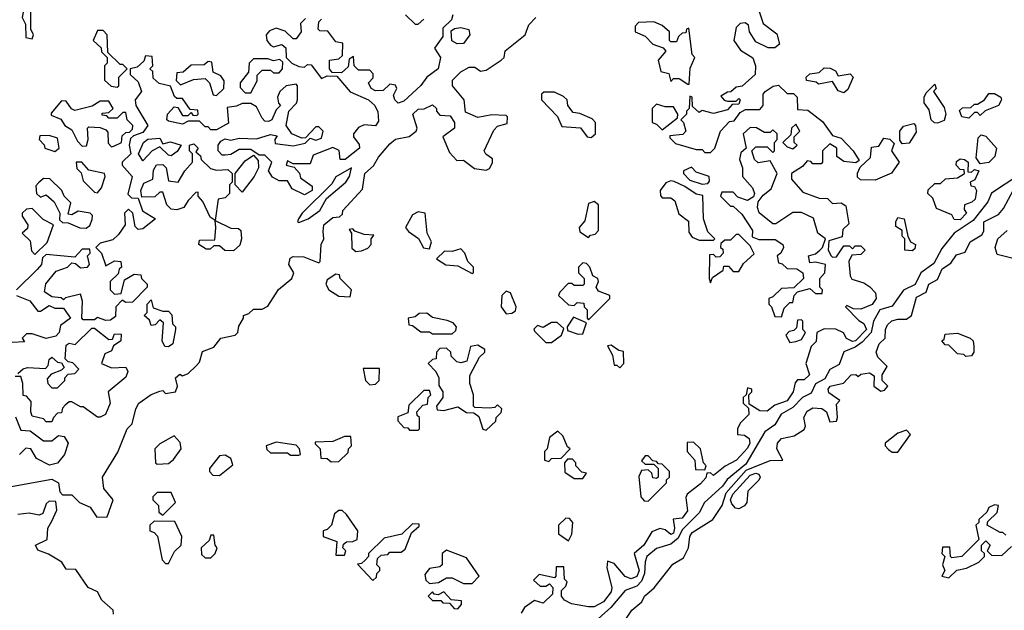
# Model space of a CAD drawing. Extents: x 2737310 to 2869991, y 870230 to 1012730.
# Tile 176 of 256: x 2756921 to 2760390, y 966765 to 968848. Entities that reach past the tile are written whole.
import ezdxf

# ---------------------------------------------------------------- set-up
doc = ezdxf.new("R2010")
doc.units = 0

msp = doc.modelspace()

# ---------------------------------------------------------------- linework, layer by layer
at = {"layer": '0CON02XD'}
for points in [[(2756965, 968780), (2756970, 968795), (2756960, 968815), (2756960, 968875), (2756935, 968880), (2756930, 968855), (2756941.7, 968831.7), (2756942.5, 968785), (2756965, 968780)], [(2758446.7, 968865), (2758443, 968847), (2758411.7, 968818.3), (2758411.7, 968788.3), (2758383, 968747), (2758403.3, 968715), (2758395.4, 968674.6), (2758356, 968645), (2758335, 968615.8), (2758275, 968560), (2758255, 968554), (2758242.5, 968565), (2758238.3, 968581.7), (2758250, 968605), (2758245, 968617.5), (2758225, 968620), (2758201.7, 968598.3), (2758175, 968597.5), (2758160, 968605), (2758150, 968625), (2758167, 968643), (2758167, 968657), (2758155, 968670), (2758115, 968670), (2758100, 968685), (2758097.5, 968717.5), (2758081.7, 968708.3), (2758078.3, 968681.7), (2758055, 968660), (2758021.7, 968661.7), (2758012.5, 968675), (2758012.5, 968705), (2758045, 968710), (2758058.3, 968721.7), (2758060, 968765), (2758035, 968770), (2758007, 968807), (2757978.3, 968808.3), (2757972.5, 968815), (2757975, 968840), (2757985, 968850)], [(2758280, 968865), (2758315, 968832.5), (2758325, 968832.5), (2758345, 968850)], [(2759525, 968880), (2759540, 968835), (2759588.3, 968798.3), (2759598.3, 968761.7), (2759581.7, 968748.3), (2759558.3, 968748.3), (2759515, 968770), (2759492.5, 968805), (2759488.3, 968828.3), (2759477, 968837), (2759460, 968835), (2759445, 968820), (2759437.5, 968775), (2759460.7, 968740.7), (2759503.6, 968713.6), (2759513.8, 968685), (2759512.5, 968655), (2759467, 968613), (2759445, 968610), (2759427, 968593), (2759415, 968592.5), (2759391.7, 968578.3), (2759403.6, 968563.6), (2759415, 968560), (2759445, 968560), (2759455, 968570), (2759460, 968565), (2759455, 968550), (2759431.7, 968548.3), (2759415, 968530), (2759365, 968517.5), (2759325, 968527.5), (2759315, 968520), (2759291.7, 968541.7), (2759290, 968575), (2759281.7, 968578.3), (2759280, 968535), (2759270, 968525), (2759270, 968515), (2759250, 968495), (2759260, 968485), (2759267.5, 968455), (2759257, 968443), (2759211.7, 968438.3), (2759211.7, 968431.7), (2759231.7, 968411.7), (2759305, 968390), (2759325, 968390), (2759335, 968380), (2759355, 968380), (2759370, 968395), (2759390, 968455), (2759421.7, 968488.3), (2759438.3, 968491.7), (2759460, 968520), (2759478.3, 968531.7), (2759528.3, 968531.7), (2759540, 968545), (2759540, 968585), (2759547.5, 968595), (2759576.1, 968613.9), (2759595, 968616.7), (2759625, 968587.5), (2759647, 968587), (2759660, 968575), (2759661.7, 968531.7), (2759698.3, 968528.3), (2759749.3, 968489.3), (2759785, 968440), (2759815, 968430), (2759857.5, 968385), (2759878.3, 968351.7), (2759867.5, 968342.5), (2759825, 968347.5), (2759800, 968365), (2759800, 968395), (2759775, 968410), (2759750, 968385), (2759750, 968345), (2759745, 968340), (2759715, 968340), (2759708.3, 968348.3), (2759695, 968350), (2759679.3, 968330.7), (2759640, 968305), (2759640, 968285), (2759680, 968240), (2759738.3, 968218.3), (2759767, 968217), (2759785, 968200), (2759815, 968202.5), (2759831.7, 968191.7), (2759841.7, 968128.3), (2759821.7, 968108.3), (2759818.3, 968081.7), (2759771.7, 968068.3), (2759770, 968035), (2759780, 968015), (2759785, 968010), (2759798.3, 968011.7), (2759825, 968050), (2759845, 968050), (2759855, 968040), (2759865, 968050), (2759885, 968050), (2759900, 968035), (2759885, 968020), (2759853, 968017), (2759842.5, 967995), (2759847.5, 967945), (2759853.3, 967933.3), (2759895, 967920), (2759915.9, 967905.9), (2759936.7, 967885), (2759938.8, 967865), (2759925, 967843.8), (2759885, 967826.7), (2759858.3, 967828.3), (2759835, 967840), (2759830, 967835), (2759877, 967787), (2759895, 967776.7), (2759904, 967755), (2759866, 967715), (2759855, 967712.9), (2759834, 967724), (2759823, 967743), (2759796.4, 967756.4), (2759755, 967757.5), (2759730, 967745), (2759727, 967713), (2759710, 967695), (2759691.2, 967635), (2759703.3, 967595), (2759685, 967577.5), (2759661.7, 967578.3), (2759653, 967567), (2759646.2, 967535), (2759625, 967503.8), (2759581.2, 967488.8), (2759555, 967467.5), (2759528.3, 967468.3), (2759491.7, 967491.7), (2759490, 967525), (2759500, 967535), (2759500, 967545), (2759485, 967550), (2759480, 967525), (2759470, 967515), (2759470, 967495), (2759488.3, 967478.3), (2759490, 967455), (2759460, 967425), (2759450, 967405), (2759450, 967385), (2759475, 967382.5), (2759491.2, 967371.2), (2759494, 967355), (2759485, 967336.7), (2759446.7, 967295), (2759406.7, 967273.3), (2759365, 967240), (2759355, 967250), (2759341.7, 967248.3), (2759338.3, 967231.7), (2759319.3, 967210.7), (2759272.5, 967175), (2759267.5, 967162.5), (2759273.9, 967116.1), (2759255, 967090), (2759223.8, 967086.2), (2759228.6, 967055), (2759225, 967036.7), (2759215, 967032), (2759195, 967048.8), (2759176.2, 967053.8), (2759148.3, 967041.7), (2759120, 966995), (2759086.2, 966965), (2759103.1, 966905), (2759095, 966884), (2759075, 966875.8), (2759054.1, 966884.1), (2759015, 966930), (2758991.7, 966938.3), (2758990, 966915), (2759007.5, 966845), (2759005, 966830), (2758977.5, 966795), (2758945, 966777.5), (2758925, 966777.5), (2758865, 966787.5), (2758840.7, 966800.7), (2758830, 966815), (2758830, 966835), (2758845, 966850), (2758850, 966865), (2758840, 966875), (2758838.3, 966918.3), (2758811.7, 966918.3), (2758810, 966885), (2758805, 966880), (2758751.7, 966891.7)], [(2756885, 967200), (2757035, 967227.5), (2757057.5, 967215), (2757063, 967183), (2757072.5, 967172.5), (2757105, 967172.5), (2757132.5, 967145), (2757169.3, 967129.3), (2757193.3, 967093.3), (2757230, 967095), (2757250, 967155), (2757217.5, 967195), (2757212.5, 967235), (2757267, 967323), (2757300, 967405), (2757317, 967423), (2757330, 967475), (2757341.2, 967495), (2757385, 967526), (2757415, 967537.5), (2757425, 967540), (2757435, 967530), (2757470, 967535), (2757477.5, 967555), (2757470, 967585), (2757485, 967597.5), (2757495, 967592.5), (2757515, 967600), (2757543, 967627), (2757555, 967640), (2757565, 967677.5), (2757605, 967692.5), (2757630, 967725), (2757680, 967735), (2757690, 967745), (2757693, 967767), (2757710, 967795), (2757710, 967805), (2757728.3, 967811.7), (2757745, 967827.5), (2757775, 967827.5), (2757795, 967837.5), (2757833.6, 967896.4), (2757880, 967935), (2757887.5, 967955), (2757870, 967985), (2757873.6, 968006.4), (2757885, 968012.5), (2757921.7, 968011.7), (2757975, 967990), (2757980, 967995), (2757983.3, 968055), (2757992.5, 968075), (2757990.7, 968100.7), (2757992.5, 968125), (2758025, 968150), (2758047.5, 968152.5), (2758058.3, 968161.7), (2758060, 968175), (2758129.3, 968250.7), (2758137.5, 968305), (2758168, 968332), (2758185, 968363.3), (2758225, 968410), (2758245, 968426), (2758293.9, 968436.1), (2758317.5, 968455), (2758321.2, 968465), (2758305.7, 968515), (2758325, 968531.9), (2758346.2, 968533.8), (2758375, 968547.5), (2758390, 968535), (2758390, 968525), (2758401.7, 968511.7), (2758438.3, 968508.3), (2758452.5, 968485), (2758452.5, 968465), (2758412.5, 968435), (2758435, 968380), (2758461.7, 968351.7), (2758485, 968352.5), (2758523, 968323), (2758565, 968317.5), (2758576.4, 968323.6), (2758587, 968343), (2758587, 968357), (2758563.6, 968373.6), (2758557.5, 968385), (2758591.7, 968458.3), (2758605, 968472.5), (2758638.3, 968481.7), (2758640, 968505), (2758635, 968510), (2758585, 968512.5), (2758535, 968502.5), (2758491.7, 968521.7), (2758487.5, 968565), (2758446.2, 968615), (2758446.2, 968635), (2758475, 968663.8), (2758505, 968680), (2758525, 968680), (2758545, 968666.7), (2758565, 968670), (2758617.5, 968705), (2758627.5, 968715), (2758631.7, 968738.3), (2758702.5, 968795), (2758715, 968830), (2758740, 968855)], [(2757928.3, 968851.7), (2757910, 968835), (2757912.5, 968805), (2757895, 968780), (2757885, 968780), (2757857, 968807), (2757825, 968817.5), (2757801.7, 968808.3), (2757790, 968795), (2757792.5, 968775), (2757805, 968757.5), (2757815, 968752.5), (2757845, 968760), (2757858.3, 968748.3), (2757860, 968715)], [(2759280, 968620), (2759283, 968677), (2759300, 968715), (2759290, 968725), (2759278.3, 968818.3), (2759270, 968815), (2759268.3, 968801.7), (2759255, 968800), (2759241.7, 968788.3), (2759235, 968770), (2759215, 968770), (2759210, 968775), (2759210, 968805), (2759185, 968827.5), (2759155, 968840), (2759101.7, 968838.3), (2759090, 968825), (2759090, 968805), (2759125, 968790), (2759151.7, 968761.7), (2759188.3, 968748.3), (2759197, 968737), (2759170, 968705), (2759180, 968665), (2759208.3, 968658.3), (2759215, 968630), (2759225, 968640), (2759245, 968640), (2759275, 968620), (2759280, 968620)], [(2757265, 968610), (2757270, 968615), (2757270, 968645), (2757300, 968675), (2757285, 968690), (2757275, 968690), (2757231.7, 968731.7), (2757230, 968795), (2757215, 968810), (2757195, 968810), (2757180, 968775), (2757208.3, 968748.3), (2757210, 968735), (2757230, 968715), (2757230, 968695), (2757220, 968685), (2757220, 968635), (2757243, 968613), (2757265, 968610)], [(2758462.5, 968762.5), (2758443.6, 968773.6), (2758441.7, 968808.3), (2758453, 968817), (2758475, 968820), (2758503.8, 968813.8), (2758507.1, 968795), (2758485, 968764.2), (2758462.5, 968762.5)], [(2757860, 968715), (2757880, 968695), (2757905, 968683.3), (2757925, 968680), (2757935, 968690), (2757948.3, 968688.3), (2757985, 968640), (2758005, 968650), (2758038.3, 968648.3), (2758085, 968593.3), (2758150, 968565), (2758172.5, 968545), (2758183, 968523), (2758185, 968490), (2758175, 968473.8), (2758135, 968476.7), (2758115, 968467.5), (2758097.5, 968445), (2758097.5, 968435), (2758117.7, 968407.7), (2758118, 968395), (2758067.5, 968355), (2758050, 968355), (2758047, 968387), (2758025, 968397.5), (2757955, 968370), (2757945, 968340), (2757885, 968340), (2757865, 968350), (2757860, 968335), (2757888.3, 968328.3), (2757907, 968307), (2757910.7, 968290.7), (2757951.2, 968261.2), (2757951.2, 968245), (2757925, 968230), (2757881.7, 968251.7), (2757865, 968280), (2757835, 968280), (2757812.3, 968292.3), (2757797.5, 968315), (2757810, 968345), (2757785, 968370), (2757765, 968370), (2757735, 968390), (2757695, 968390), (2757665, 968372.5), (2757645, 968370), (2757635, 968370), (2757620, 968385), (2757620, 968405), (2757630, 968420), (2757645, 968427.5), (2757665, 968422.5), (2757695, 968430), (2757755, 968427.5), (2757805, 968442.5), (2757828.3, 968438.3), (2757820, 968425), (2757821.7, 968411.7), (2757885, 968402.5), (2757927, 968413), (2757945, 968430), (2757965, 968422.5), (2757985, 968430), (2757990, 968455), (2757975, 968470), (2757965, 968470), (2757928.3, 968431.7), (2757915, 968430), (2757880, 968445), (2757860, 968475), (2757870, 968525), (2757896.4, 968553.6), (2757900, 968565), (2757900, 968615), (2757895, 968620), (2757860, 968615), (2757837.5, 968595), (2757830, 968575), (2757833, 968553), (2757840, 968545), (2757825, 968530), (2757810, 968495), (2757798.3, 968488.3), (2757785, 968490), (2757775, 968500), (2757755, 968540), (2757735, 968552.5), (2757705, 968552.5), (2757685, 968542.5), (2757651.7, 968538.3), (2757657, 968483), (2757615, 968460), (2757595, 968460), (2757585, 968470), (2757575, 968470), (2757555, 968490), (2757515, 968490), (2757495, 968480), (2757445, 968490), (2757440, 968495), (2757442.5, 968515), (2757465, 968540), (2757478.3, 968538.3), (2757495, 968510), (2757515, 968510), (2757525, 968520), (2757531.7, 968511.7), (2757545, 968510), (2757550, 968515), (2757548.3, 968528.3), (2757521.7, 968531.7), (2757495, 968570), (2757475, 968570), (2757467, 968577), (2757453, 968613), (2757413, 968623), (2757391.7, 968641.7), (2757390, 968665), (2757380, 968675), (2757390, 968685), (2757388.3, 968718.3), (2757365, 968720), (2757358.3, 968701.7), (2757335, 968680), (2757310, 968675), (2757310, 968655), (2757338.3, 968628.3), (2757350, 968595), (2757327.5, 968565), (2757330, 968545), (2757372.5, 968475), (2757355, 968450), (2757321.7, 968438.3), (2757311.7, 968428.3), (2757307.5, 968405), (2757313.3, 968375), (2757282.5, 968345), (2757282.5, 968335), (2757317.5, 968295), (2757302.5, 968232.5), (2757315, 968220), (2757338.3, 968218.3), (2757353.6, 968173.6), (2757400, 968145), (2757355, 968110), (2757338.3, 968108.3), (2757328.3, 968118.3), (2757320, 968165), (2757305, 968180), (2757290, 968165), (2757292.5, 968125), (2757269.3, 968090.7), (2757248.8, 968071.2), (2757205, 968060), (2757190, 968045), (2757210, 968025), (2757225, 967980), (2757255, 967997.5), (2757277.5, 967995), (2757280, 967975), (2757271.7, 967968.3), (2757268.3, 967951.7), (2757240, 967925), (2757240, 967895), (2757255, 967880), (2757278.3, 967881.7), (2757290, 967930), (2757325, 967950), (2757348.3, 967948.3), (2757350, 967935), (2757370, 967915), (2757370, 967905), (2757318.3, 967851.7), (2757295, 967850), (2757281.7, 967858.3), (2757260, 967835), (2757258.3, 967801.7), (2757241.7, 967788.3), (2757225, 967787.5), (2757195, 967797.5), (2757185, 967790), (2757145, 967790), (2757140, 967795), (2757142.5, 967855), (2757135, 967880), (2757083, 967867), (2757075, 967860), (2757067, 967867), (2757035, 967870), (2757008.3, 967888.3), (2757013.9, 967916.1), (2757049.3, 967960.7), (2757090, 967975), (2757105, 967990), (2757118.3, 967988.3), (2757135, 967972.5), (2757160, 967975), (2757167.5, 967985), (2757160, 968015), (2757170, 968025), (2757168.3, 968038.3), (2757141.7, 968038.3), (2757115, 968010), (2757015, 968020), (2757001.7, 968008.3), (2756997.5, 967985), (2756983, 967967), (2756910, 967895)], [(2757615, 968580), (2757640, 968605), (2757641.7, 968631.7), (2757629.3, 968649.3), (2757603.3, 968663.3), (2757598.3, 968698.3), (2757585, 968700), (2757571.7, 968688.3), (2757525, 968687.5), (2757497, 968663), (2757475, 968660), (2757473, 968633), (2757488.3, 968618.3), (2757533, 968637), (2757575, 968640), (2757590, 968625), (2757603, 968583), (2757615, 968580)], [(2757735, 968590), (2757757.5, 968632.5), (2757758.3, 968651.7), (2757775, 968670), (2757805, 968670), (2757815, 968660), (2757835, 968660), (2757847.5, 968675), (2757848.3, 968698.3), (2757837.5, 968707.5), (2757815, 968702.5), (2757795, 968710), (2757745, 968710), (2757730, 968695), (2757727, 968663), (2757697.5, 968625), (2757698.3, 968608.3), (2757715, 968590), (2757735, 968590)], [(2759825, 968590), (2759805, 968597.5), (2759785, 968630), (2759735, 968620), (2759727, 968627), (2759693, 968633), (2759692.5, 968645), (2759705, 968657.5), (2759738.3, 968661.7), (2759755, 968677.5), (2759776.4, 968676.4), (2759795, 968667.5), (2759805, 968650), (2759847, 968657), (2759857.5, 968645), (2759838.3, 968601.7), (2759825, 968590)], [(2760155, 968483.3), (2760143.8, 968483.8), (2760132.5, 968495), (2760125, 968530), (2760107.5, 968555), (2760107.5, 968575), (2760115, 968590), (2760145, 968620), (2760150, 968605), (2760140, 968595), (2760178.3, 968538.3), (2760183.8, 968515), (2760177.7, 968492.3), (2760155, 968483.3)], [(2758935, 968432.5), (2758950, 968445), (2758950, 968485), (2758938.3, 968498.3), (2758895, 968517.5), (2758870.7, 968520.7), (2758852.5, 968545), (2758850, 968565), (2758837, 968577), (2758805, 968592.5), (2758768.3, 968591.7), (2758760, 968585), (2758760, 968565), (2758816.1, 968506.1), (2758831.7, 968471.7), (2758897, 968467), (2758920, 968435), (2758935, 968432.5)], [(2760265, 968500), (2760240, 968505), (2760232.5, 968527.5), (2760243, 968537), (2760271.7, 968538.3), (2760285, 968550), (2760295, 968550), (2760320, 968565), (2760335, 968587.5), (2760355, 968587.5), (2760377.5, 968575), (2760380, 968565), (2760370, 968545), (2760323, 968527), (2760305, 968510), (2760295, 968520), (2760285, 968520), (2760265, 968500)], [(2757245, 968400), (2757255, 968402.5), (2757280, 968415), (2757281.7, 968438.3), (2757295, 968450), (2757308.3, 968451.7), (2757318.3, 968461.7), (2757320, 968475), (2757300, 968495), (2757295, 968520), (2757285, 968520), (2757265, 968500), (2757235, 968500), (2757228.3, 968508.3), (2757211.7, 968511.7), (2757211.7, 968518.3), (2757235, 968520), (2757250, 968535), (2757235, 968560), (2757205, 968560), (2757177, 968543), (2757115, 968527.5), (2757103.6, 968533.6), (2757085, 968560), (2757068.3, 968561.7), (2757031.7, 968518.3), (2757031.7, 968511.7), (2757066.7, 968496.7), (2757080, 968475), (2757105, 968460), (2757125, 968420), (2757141.7, 968401.7), (2757157, 968403), (2757162.5, 968425), (2757160, 968465), (2757165, 968470), (2757205, 968467.5), (2757225, 968460), (2757231.7, 968451.7), (2757233, 968413), (2757245, 968400)], [(2759185, 968460), (2759238.3, 968501.7), (2759240, 968515), (2759225, 968540), (2759195, 968540), (2759165, 968550), (2759150, 968535), (2759150, 968485), (2759165, 968480), (2759185, 968460)], [(2759645, 968392.5), (2759660, 968405), (2759650, 968415), (2759650, 968435), (2759670, 968455), (2759655, 968480), (2759640, 968465), (2759638.3, 968441.7), (2759610, 968415), (2759625, 968400), (2759645, 968392.5)], [(2760030, 968410), (2760022.5, 968422.5), (2760022.5, 968455), (2760035, 968472.5), (2760071.7, 968481.7), (2760077.5, 968475), (2760079.3, 968450.7), (2760055, 968412.5), (2760030, 968410)], [(2759605, 967800), (2759615, 967830), (2759635, 967850), (2759645, 967850), (2759650, 967875), (2759661.7, 967888.3), (2759705, 967900), (2759725, 967882.5), (2759748.3, 967881.7), (2759750, 967895), (2759740, 967905), (2759740, 967935), (2759757.5, 967955), (2759760, 967985), (2759725, 967992.5), (2759705, 967990), (2759700, 968015), (2759725, 968022.5), (2759740, 968035), (2759750, 968045), (2759760, 968075), (2759732.5, 968095), (2759718.3, 968148.3), (2759675, 968167.5), (2759645, 968167.5), (2759585, 968127.5), (2759575, 968127.5), (2759526.4, 968166.4), (2759520, 968185), (2759522.5, 968205), (2759540.7, 968229.3), (2759568.3, 968251.7), (2759590, 968305), (2759565, 968350), (2759523, 968343), (2759510, 968355), (2759500, 968385), (2759515, 968400), (2759555, 968400), (2759575, 968380), (2759580, 968385), (2759580, 968415), (2759590, 968425), (2759590, 968445), (2759575, 968460), (2759565, 968450), (2759545, 968450), (2759517, 968467), (2759495, 968467.5), (2759470, 968445), (2759480, 968395), (2759461.7, 968378.3), (2759457.5, 968355), (2759467.5, 968325), (2759467.5, 968295), (2759503.3, 968255), (2759510, 968235), (2759507, 968223), (2759485, 968210), (2759451.7, 968221.7), (2759435, 968240), (2759395, 968240), (2759390, 968225), (2759425, 968190), (2759435, 968190), (2759465, 968162.5), (2759502.5, 968105), (2759501.7, 968081.7), (2759525, 968072.5), (2759583, 968073), (2759610, 968055), (2759612.5, 968045), (2759602.5, 968025), (2759590, 968015), (2759595, 967990), (2759607, 967987), (2759625, 967970), (2759659.3, 967969.3), (2759680, 967955), (2759682.5, 967935), (2759648.3, 967901.7), (2759605, 967900), (2759575, 967870), (2759560, 967865), (2759560, 967845), (2759570, 967835), (2759581.7, 967801.7), (2759605, 967800)], [(2760305, 968340), (2760290.7, 968360.7), (2760298.3, 968431.7), (2760308.3, 968441.7), (2760325, 968437.5), (2760362.5, 968395), (2760356.7, 968365), (2760335, 968343.8), (2760305, 968340)], [(2757045, 968382.5), (2757060, 968395), (2757055, 968430), (2757025, 968440), (2756991.7, 968438.3), (2756990, 968425), (2757007, 968407), (2757010, 968395), (2757045, 968382.5)], [(2757355, 968350), (2757340, 968375), (2757357.5, 968415), (2757373, 968427), (2757415, 968430), (2757425, 968410), (2757453, 968417), (2757490, 968405), (2757476.4, 968383.6), (2757455, 968367.5), (2757445, 968370), (2757415, 968400), (2757387.5, 968385), (2757355, 968350)], [(2757675, 968033.3), (2757643.6, 968033.6), (2757625, 968050), (2757605, 968050), (2757591.7, 968038.3), (2757578.3, 968038.3), (2757552.5, 968055), (2757555, 968070), (2757608.3, 968071.7), (2757612.5, 968115), (2757610, 968140), (2757591.7, 968151.7), (2757567, 968207), (2757550, 968225), (2757550, 968240), (2757541.7, 968238.3), (2757515, 968210), (2757500, 968185), (2757475, 968177.5), (2757455, 968180), (2757440, 968195), (2757425, 968240), (2757415, 968240), (2757397, 968223), (2757351.7, 968221.7), (2757347.5, 968245), (2757358.3, 968271.7), (2757390, 968285), (2757393, 968317), (2757403.6, 968336.4), (2757425, 968337.5), (2757437.5, 968325), (2757445, 968280), (2757480, 968275), (2757502.5, 968315), (2757530, 968345), (2757530, 968375), (2757520, 968385), (2757520, 968405), (2757535, 968410), (2757550, 968395), (2757541.7, 968381.7), (2757558.3, 968368.3), (2757560, 968355), (2757593.6, 968323.6), (2757615, 968317.5), (2757655, 968320), (2757670, 968305), (2757670, 968275), (2757660, 968265), (2757660, 968235), (2757645, 968220), (2757620, 968215), (2757610, 968140), (2757665, 968112.5), (2757691.7, 968111.7), (2757700, 968105), (2757702.5, 968075), (2757697, 968053), (2757675, 968033.3)], [(2759935, 968282.5), (2759883, 968283), (2759873, 968293), (2759873, 968307), (2759881.7, 968328.3), (2759918.3, 968361.7), (2759921.7, 968398.3), (2759948.3, 968401.7), (2759965, 968430), (2759987, 968427), (2760001.7, 968411.7), (2759992.5, 968385), (2760020, 968345), (2759993, 968307), (2759935, 968282.5)], [(2757195, 968237.5), (2757210, 968255), (2757222.5, 968295), (2757220, 968305), (2757165, 968317.5), (2757140, 968345), (2757120, 968345), (2757123, 968323), (2757138.3, 968308.3), (2757145, 968280), (2757185, 968240), (2757195, 968237.5)], [(2757705, 968240), (2757680, 968265), (2757680, 968305), (2757715, 968350), (2757745, 968370), (2757761.7, 968351.7), (2757762.5, 968325), (2757747.5, 968295), (2757705, 968240)], [(2760235, 968142), (2760213.8, 968143.8), (2760205, 968160), (2760151.7, 968181.7), (2760138.3, 968218.3), (2760120, 968235), (2760121.7, 968248.3), (2760145, 968270), (2760165, 968270), (2760183, 968287), (2760225, 968290), (2760250, 968305), (2760248.3, 968318.3), (2760235, 968320), (2760220, 968335), (2760221.7, 968348.3), (2760235, 968356.7), (2760250, 968355), (2760262.5, 968345), (2760261.7, 968311.7), (2760275, 968310), (2760285, 968320), (2760300, 968315), (2760286.4, 968283.6), (2760270, 968275), (2760271.7, 968261.7), (2760285, 968260), (2760292.5, 968245), (2760287.5, 968215), (2760276.1, 968203.9), (2760250, 968195), (2760248.3, 968178.3), (2760256.7, 968165), (2760235, 968142)], [(2757905, 968132.5), (2757937.5, 968145), (2757978.8, 968175), (2758002.5, 968217.5), (2758070, 968275), (2758083.3, 968295), (2758090, 968325), (2758035, 968293.3), (2758020.8, 968269.2), (2757916.7, 968165), (2757903.3, 968145), (2757900, 968135), (2757905, 968132.5)], [(2759325, 968267.5), (2759345, 968270), (2759351.7, 968278.3), (2759350, 968295), (2759305, 968310), (2759287.5, 968327.5), (2759260, 968315), (2759260, 968305), (2759281.7, 968281.7), (2759325, 968267.5)], [(2757155, 968112.5), (2757168.3, 968121.7), (2757177, 968143), (2757177.5, 968157.5), (2757170, 968165), (2757127, 968173), (2757105, 968160), (2757091.7, 968161.7), (2757101.7, 968201.7), (2757077.5, 968225), (2757070, 968245), (2757027, 968287), (2757005, 968287.5), (2756987, 968273), (2756978.3, 968261.7), (2756980, 968235), (2756995, 968222.5), (2757015, 968230), (2757042.5, 968205), (2757062.5, 968165), (2757061.7, 968141.7), (2757072.5, 968132.5), (2757091.7, 968131.7), (2757133.6, 968113.6), (2757155, 968112.5)], [(2760440.6, 968299.4), (2760345, 968236.2), (2760331.4, 968205), (2760280, 968140), (2760213.8, 968095), (2760169.4, 968040.6), (2760141.7, 967988.3), (2760096, 967955), (2760075.4, 967914.6), (2760035, 967893.8), (2759995, 967838.1), (2759952, 967825), (2759929.2, 967785), (2759921.1, 967745), (2759889.7, 967710.3), (2759865, 967692.5), (2759825, 967676.2), (2759808.5, 967631.5), (2759775.7, 967614.3), (2759758.2, 967581.8), (2759725, 967563.8), (2759709.2, 967530.8), (2759678.8, 967515), (2759645, 967480.8), (2759603.6, 967456.4), (2759581.2, 967418.8), (2759546.7, 967395), (2759479.4, 967280.6), (2759413.4, 967226.6), (2759397.1, 967202.9), (2759334.3, 967145.7), (2759315, 967108.8), (2759255, 967048.8), (2759240.7, 967019.3), (2759215, 966998.6), (2759165, 966983.3), (2759131.2, 966955), (2759124.2, 966935.8), (2759122.5, 966895), (2759111.8, 966868.2), (2759095, 966850), (2759053.8, 966835), (2759004, 966775), (2758883, 966667)], [(2759365, 968070), (2759370, 968075), (2759345, 968100), (2759330, 968145), (2759328.3, 968228.3), (2759305, 968232.5), (2759265, 968260), (2759227, 968277), (2759215, 968280), (2759197, 968273), (2759177.5, 968245), (2759178.3, 968228.3), (2759185, 968220), (2759215, 968220), (2759229.3, 968209.3), (2759243.8, 968163.8), (2759277, 968137), (2759278.3, 968098.3), (2759290.7, 968080.7), (2759315, 968070), (2759365, 968070)], [(2759056.1, 966733.9), (2759077.5, 966765), (2759112.5, 966795), (2759122.5, 966815), (2759155.9, 966844.1), (2759222.3, 966927.7), (2759259.3, 966950.7), (2759277.5, 966985), (2759282, 967025), (2759290.6, 967039.4), (2759363.3, 967085), (2759395.8, 967134.2), (2759410.2, 967179.8), (2759480.9, 967259.1), (2759565, 967293.3), (2759610, 967295), (2759589.2, 967335), (2759590.8, 967355), (2759605, 967370.8), (2759649.5, 967380.5), (2759685, 967402.5), (2759690, 967415), (2759684.3, 967445), (2759695, 967467.5), (2759715, 967479.4), (2759746.7, 967476.7), (2759763.3, 967465), (2759775, 967430), (2759798.3, 967431.7), (2759802.5, 967445), (2759798.3, 967491.7), (2759810, 967505), (2759771.9, 967531.9), (2759770, 967545), (2759776.7, 967555), (2759823.6, 967566.4), (2759850, 967595), (2759866.4, 967596.4), (2759875, 967590), (2759885, 967597.5), (2759915, 967602.5), (2759931.7, 967591.7), (2759930, 967555), (2759955, 967537.5), (2759968.3, 967541.7), (2759980, 967555), (2759960, 967575), (2759960, 967595), (2759977.5, 967625), (2759945, 967657.5), (2759938, 967675), (2759948.8, 967705), (2759970, 967725), (2759971.1, 967755), (2759978.2, 967771.8), (2759994, 967786), (2760015, 967792.2), (2760045, 967792), (2760063.3, 967805), (2760080.8, 967869.2), (2760115, 967886.7), (2760124.6, 967915.4), (2760155, 967931.2), (2760170.7, 967969.3), (2760201.2, 967988.8), (2760221.8, 968018.2), (2760251.7, 968028.3), (2760270, 968065), (2760311.4, 968088.6), (2760317.5, 968102.5), (2760318.1, 968135), (2760369.7, 968160.3), (2760387.6, 968182.4), (2760421.8, 968248.2)], [(2758925, 968080), (2758931.7, 968088.3), (2758948.3, 968091.7), (2758960, 968105), (2758960, 968195), (2758945, 968206.7), (2758925, 968200), (2758911.7, 968138.3), (2758892.5, 968115), (2758895, 968100), (2758925, 968080)], [(2756975, 968020), (2757018.3, 968061.7), (2757040, 968125), (2757003.6, 968143.6), (2756965, 968182.5), (2756945, 968180), (2756930, 968165), (2756930, 968155), (2756950, 968125), (2756948.3, 968111.7), (2756930, 968095), (2756958.3, 968068.3), (2756963, 968033), (2756975, 968020)], [(2758365, 968040), (2758372.5, 968065), (2758356.7, 968095), (2758350, 968165), (2758325, 968170), (2758305, 968160), (2758280, 968115), (2758290.7, 968100.7), (2758326.4, 968076.4), (2758343.6, 968043.6), (2758365, 968040)], [(2760065, 968033.3), (2760040, 968035), (2760040, 968075), (2760030, 968085), (2760030, 968105), (2760008.3, 968118.3), (2760007.5, 968135), (2760015, 968150), (2760037.5, 968145), (2760050, 968085), (2760060, 968065), (2760077.5, 968055), (2760075, 968040), (2760065, 968033.3)], [(2758105, 968030), (2758125, 968032.5), (2758148.3, 968041.7), (2758160, 968055), (2758160, 968075), (2758168.3, 968088.3), (2758135, 968090), (2758101.7, 968101.7), (2758095, 968110), (2758081.7, 968108.3), (2758090, 968095), (2758091.7, 968041.7), (2758105, 968030)], [(2760417, 968007), (2760365, 968020), (2760357.5, 968045), (2760367.5, 968075), (2760400, 968105)], [(2759355, 967920), (2759361.7, 967938.3), (2759400, 967965), (2759401.7, 967978.3), (2759418.3, 967978.3), (2759435, 967960), (2759455, 967960), (2759471.7, 967988.3), (2759508.3, 968021.7), (2759495, 968050), (2759455, 968090), (2759445, 968090), (2759425, 968070), (2759405, 968070), (2759391.7, 968058.3), (2759390, 968045), (2759398.3, 968038.3), (2759400, 968025), (2759388.3, 968011.7), (2759375, 968010), (2759365, 968020), (2759351.7, 968018.3), (2759350, 967935), (2759355, 967920)], [(2758515, 967952.5), (2758520, 967955), (2758520, 967975), (2758500, 967995), (2758490, 968025), (2758475, 968040), (2758445, 968030), (2758418.3, 968031.7), (2758390, 968005), (2758423, 967983), (2758465, 967980), (2758515, 967952.5)], [(2758925, 967790), (2759000, 967865), (2759000, 967875), (2758960.7, 967890.7), (2758952.5, 967905), (2758960, 967925), (2758957.5, 967935), (2758940, 967945), (2758930, 967975), (2758918.3, 967988.3), (2758905, 967990), (2758890, 967975), (2758890, 967955), (2758910, 967935), (2758910, 967915), (2758905, 967910), (2758875, 967910), (2758867, 967917), (2758853, 967917), (2758823.6, 967886.4), (2758820, 967875), (2758855, 967842.5), (2758875, 967840), (2758885, 967850), (2758908.3, 967848.3), (2758910, 967835), (2758920, 967825), (2758920, 967795), (2758925, 967790)], [(2758085, 967870), (2758090, 967895), (2758050, 967935), (2758048.3, 967948.3), (2758035, 967950), (2758005, 967930), (2758000, 967915), (2758010, 967895), (2758045, 967872.5), (2758085, 967870)], [(2758635, 967810), (2758655, 967812.5), (2758668.3, 967821.7), (2758670, 967835), (2758650, 967885), (2758635, 967890), (2758620, 967875), (2758617.5, 967835), (2758635, 967810)], [(2756910, 967875), (2756956.7, 967856.7), (2756985, 967820), (2756995, 967820), (2757025, 967840), (2757045, 967830), (2757075, 967830), (2757100, 967795), (2757065, 967770), (2757060, 967745), (2757048.3, 967731.7), (2757015, 967723.3), (2756965, 967740), (2756945, 967740), (2756930, 967725), (2756938.3, 967711.7), (2756895, 967710)], [(2757445, 967694.2), (2757432.5, 967695), (2757423.3, 967715), (2757428.3, 967778.3), (2757415, 967790), (2757398.3, 967771.7), (2757385, 967770), (2757378.3, 967788.3), (2757360, 967805), (2757370, 967815), (2757370, 967845), (2757385, 967860), (2757391.7, 967831.7), (2757425, 967820), (2757445, 967820), (2757457, 967807), (2757460, 967775), (2757470, 967765), (2757470, 967755), (2757460.8, 967705), (2757445, 967694.2)], [(2758445, 967740), (2758458.3, 967751.7), (2758460, 967765), (2758448.3, 967778.3), (2758427, 967787), (2758375, 967797.5), (2758355, 967812.5), (2758328.3, 967811.7), (2758315, 967800), (2758290, 967795), (2758291.7, 967771.7), (2758305, 967770), (2758335, 967747.5), (2758365, 967747.5), (2758375, 967740), (2758445, 967740)], [(2758888.3, 967738.3), (2758905, 967740), (2758918.3, 967778.3), (2758871.7, 967798.3), (2758850, 967765), (2758851.7, 967751.7), (2758888.3, 967738.3)], [(2759635, 967710), (2759655, 967712.5), (2759675, 967720), (2759690, 967745), (2759680, 967755), (2759680, 967785), (2759675, 967790), (2759661.7, 967788.3), (2759658.3, 967761.7), (2759648.3, 967751.7), (2759631.7, 967748.3), (2759620, 967735), (2759635, 967710)], [(2756915, 967600), (2756933, 967617), (2756948.3, 967621.7), (2757011.7, 967618.3), (2757021.7, 967628.3), (2757025, 967650), (2757035, 967657.5), (2757055, 967640), (2757068.3, 967638.3), (2757078.3, 967621.7), (2757068.3, 967611.7), (2757031.7, 967598.3), (2757018.3, 967581.7), (2757020, 967565), (2757035, 967550), (2757055, 967550), (2757080, 967575), (2757080, 967585), (2757091.7, 967598.3), (2757115, 967600), (2757130, 967615), (2757108.3, 967638.3), (2757091.7, 967641.7), (2757081.7, 967651.7), (2757085, 967700), (2757095, 967707.5), (2757117, 967703), (2757175, 967760), (2757185, 967760), (2757235, 967720), (2757248.3, 967721.7), (2757255, 967740), (2757278.3, 967738.3), (2757277.5, 967715), (2757251.7, 967698.3), (2757245, 967680), (2757220.7, 967669.3), (2757210, 967635), (2757245, 967620), (2757295, 967622.5), (2757302.5, 967607.5), (2757295, 967587.5), (2757232.5, 967535), (2757240, 967495), (2757223.3, 967455), (2757205, 967446.2), (2757195, 967446.7), (2757145, 967482.5), (2757135, 967482.5), (2757105, 967500), (2757095, 967500), (2757081.7, 967488.3), (2757071.7, 967478.3), (2757068.3, 967461.7), (2757055, 967460), (2757040, 967445), (2757035, 967430), (2757015, 967430), (2757005, 967440), (2756965, 967450), (2756960, 967465), (2756961.7, 967501.7), (2756945, 967520), (2756933, 967523), (2756932.5, 967565), (2756925, 967590), (2756905, 967590)], [(2758795, 967710), (2758830, 967735), (2758838.3, 967758.3), (2758815, 967780), (2758795, 967780), (2758765, 967762.5), (2758745, 967770), (2758733, 967757), (2758735, 967750), (2758775, 967710), (2758795, 967710)], [(2760255, 967660), (2760247, 967667), (2760225, 967670), (2760195, 967700), (2760181.7, 967701.7), (2760170, 967715), (2760178.3, 967721.7), (2760181.7, 967738.3), (2760225, 967742.5), (2760270, 967725), (2760280, 967715), (2760282.5, 967695), (2760282.5, 967675), (2760275, 967662.5), (2760255, 967660)], [(2758565, 967400), (2758598.3, 967431.7), (2758600, 967445), (2758617, 967463), (2758620, 967475), (2758605, 967490), (2758595, 967480), (2758575, 967477.5), (2758525, 967480), (2758520, 967485), (2758520, 967525), (2758506.7, 967565), (2758507, 967593), (2758541.7, 967658.3), (2758560, 967675), (2758560, 967685), (2758535, 967700), (2758510, 967695), (2758496.7, 967643.3), (2758475, 967637.5), (2758461.7, 967641.7), (2758441.7, 967661.7), (2758440, 967675), (2758425, 967690), (2758401.7, 967688.3), (2758390, 967675), (2758388.3, 967651.7), (2758375, 967650), (2758360, 967635), (2758387, 967607), (2758397.5, 967585), (2758398.3, 967558.3), (2758412.5, 967535), (2758412.5, 967515), (2758390, 967485), (2758391.7, 967471.7), (2758415, 967470), (2758465, 967482.5), (2758495, 967462.5), (2758521.7, 967461.7), (2758538.8, 967448.8), (2758553.3, 967403.3), (2758565, 967400)], [(2759035, 967620), (2759050, 967635), (2759048.3, 967678.3), (2759031.7, 967681.7), (2759005, 967700), (2758991.7, 967698.3), (2759010, 967665), (2759015, 967630), (2759025, 967630), (2759035, 967620)], [(2758155, 967560), (2758175, 967562.5), (2758187.5, 967575), (2758188.3, 967618.3), (2758131.7, 967618.3), (2758140, 967575), (2758155, 967560)], [(2758325, 967400), (2758330, 967405), (2758330, 967445), (2758321.7, 967451.7), (2758320, 967465), (2758341.7, 967488.3), (2758358.3, 967491.7), (2758360, 967515), (2758370, 967525), (2758365, 967540), (2758345, 967540), (2758291.7, 967488.3), (2758288.3, 967461.7), (2758253, 967447), (2758253, 967433), (2758275, 967410), (2758288.3, 967408.3), (2758295, 967400), (2758325, 967400)], [(2756907, 967447), (2756925, 967400), (2756958.3, 967398.3), (2757005, 967362.5), (2757035, 967363.3), (2757058.3, 967381.7), (2757078.3, 967378.3), (2757092.5, 967355), (2757078.8, 967315), (2757055, 967283.8), (2757026.4, 967276.4), (2756980.7, 967300.7), (2756960, 967335), (2756943, 967337), (2756920, 967315)], [(2760015, 967322.5), (2760060, 967385), (2760045, 967400), (2760015, 967390), (2759970, 967355), (2759970, 967345), (2759981.7, 967331.7), (2759995, 967323.3), (2760015, 967322.5)], [(2757405, 967280), (2757445, 967282.5), (2757463, 967297), (2757490, 967335), (2757487, 967357), (2757465, 967380), (2757415, 967352.5), (2757397.5, 967335), (2757400, 967285), (2757405, 967280)], [(2758018.3, 967288.3), (2758045, 967290), (2758078.3, 967321.7), (2758080, 967335), (2758090, 967345), (2758088.3, 967378.3), (2758065, 967377.5), (2758025, 967360), (2757961.7, 967358.3), (2757961.7, 967351.7), (2757980, 967335), (2757981.7, 967301.7), (2758005, 967300), (2758018.3, 967288.3)], [(2758785, 967290), (2758795, 967300), (2758828.3, 967301.7), (2758860, 967335), (2758851.7, 967341.7), (2758835, 967380), (2758817, 967397), (2758787.5, 967375), (2758780, 967335), (2758770, 967325), (2758770, 967295), (2758785, 967290)], [(2757905, 967312.5), (2757910, 967315), (2757907.5, 967335), (2757895, 967347.5), (2757825, 967357.5), (2757790, 967345), (2757791.7, 967331.7), (2757805, 967320), (2757865, 967320), (2757875, 967312.5), (2757905, 967312.5)], [(2759335, 967260), (2759340, 967275), (2759330, 967285), (2759320, 967335), (2759295, 967357.5), (2759273, 967357), (2759272.5, 967325), (2759300, 967295), (2759301.7, 967261.7), (2759335, 967260)], [(2757625, 967240), (2757671.7, 967278.3), (2757665, 967300), (2757645, 967312.5), (2757625, 967310), (2757590, 967265), (2757590, 967255), (2757601.7, 967241.7), (2757625, 967240)], [(2758905, 967230), (2758918.3, 967248.3), (2758901.7, 967251.7), (2758880, 967275), (2758880, 967285), (2758868.3, 967298.3), (2758851.7, 967298.3), (2758840, 967285), (2758841.7, 967251.7), (2758875, 967230), (2758905, 967230)], [(2759135, 967150), (2759200, 967215), (2759200, 967225), (2759210, 967235), (2759210, 967255), (2759185, 967280), (2759171.7, 967281.7), (2759165, 967290), (2759151.7, 967291.7), (2759135, 967310), (2759125, 967310), (2759111.7, 967291.7), (2759125, 967280), (2759155, 967280), (2759170, 967265), (2759170, 967235), (2759165, 967230), (2759151.7, 967231.7), (2759148.3, 967248.3), (2759135, 967260), (2759111.7, 967258.3), (2759103, 967237), (2759110, 967165), (2759121.7, 967151.7), (2759135, 967150)], [(2759455, 967123.3), (2759442.5, 967125), (2759430.6, 967140.6), (2759425.8, 967155), (2759433.1, 967175), (2759495, 967241.4), (2759515, 967248.6), (2759525.7, 967245.7), (2759530, 967235), (2759525.7, 967224.3), (2759486.7, 967185), (2759482.5, 967145), (2759475, 967133.3), (2759455, 967123.3)], [(2757425, 967100), (2757470, 967145), (2757455, 967180), (2757405, 967180), (2757390, 967165), (2757390, 967155), (2757410, 967135), (2757411.7, 967111.7), (2757425, 967100)], [(2757251.7, 966751.7), (2757250, 966765), (2757210.7, 966800.7), (2757195, 966830), (2757162.5, 966845), (2757119.3, 966909.3), (2757085, 966910), (2757070, 966935), (2757023.3, 966963.3), (2756985, 966977.5), (2756977.5, 966995), (2757017.5, 967015), (2757020, 967055), (2757035, 967080), (2757051.7, 967118.3), (2757048.3, 967148.3), (2757025, 967150), (2757015, 967140), (2757003.3, 967106.7), (2756990, 967100), (2756955, 967107.5), (2756915, 967102.5)], [(2760395, 967030), (2760385, 967040), (2760375, 967040), (2760330, 967065), (2760331.7, 967078.3), (2760365, 967110), (2760370, 967135), (2760355, 967137.5), (2760335, 967127.5), (2760328.3, 967111.7), (2760300, 967085), (2760300, 967075), (2760290, 967065), (2760300, 967015), (2760240, 966955), (2760205, 966950), (2760200, 966955), (2760198.3, 966988.3), (2760171.7, 966988.3), (2760170, 966965), (2760180, 966955), (2760172.5, 966925), (2760180, 966905), (2760170, 966885), (2760195, 966880)], [(2758065, 966960), (2758070, 966975), (2758060, 966985), (2758061.7, 966998.3), (2758073, 967007), (2758095, 967007.5), (2758110, 967015), (2758112.5, 967045), (2758073, 967103), (2758057, 967117), (2758045, 967117.5), (2758030, 967105), (2758020, 967065), (2758005, 967050), (2757990, 967045), (2757990, 967025), (2758038.3, 967008.3), (2758035, 966960), (2758065, 966960)], [(2758855, 967010), (2758866.4, 967033.6), (2758870, 967075), (2758858.3, 967088.3), (2758845, 967090), (2758820, 967065), (2758820, 967035), (2758855, 967010)], [(2757445, 966930), (2757467, 966973), (2757490, 966995), (2757492.5, 967025), (2757468.3, 967078.3), (2757395, 967080), (2757380, 967065), (2757380, 967045), (2757395, 967040), (2757407, 967027), (2757423, 966943), (2757435, 966930), (2757445, 966930)], [(2758165, 966870), (2758178.3, 966881.7), (2758180, 966895), (2758190, 966905), (2758190, 966915), (2758180, 966925), (2758181.7, 966948.3), (2758195, 966960), (2758218.3, 966961.7), (2758225, 966970), (2758265, 966970), (2758279.3, 966980.7), (2758301.7, 967038.3), (2758328.3, 967061.7), (2758328.3, 967068.3), (2758305, 967070), (2758267, 967033), (2758205, 967020), (2758150, 966965), (2758150, 966955), (2758138.3, 966941.7), (2758125, 966930), (2758111.7, 966928.3), (2758165, 966870)], [(2757595, 966950), (2757610, 966965), (2757617.5, 966985), (2757610, 966995), (2757605, 967030), (2757595, 967030), (2757588.3, 967011.7), (2757560, 966985), (2757561.7, 966961.7), (2757575, 966950), (2757595, 966950)], [(2760195, 966880), (2760223, 966907), (2760256.4, 966913.6), (2760300, 966935), (2760320, 966955), (2760320, 966965), (2760310, 966975), (2760310, 966995), (2760325, 967010), (2760340, 966995), (2760330, 966975), (2760345, 966960), (2760381.7, 966958.3), (2760415, 966990)], [(2758515, 966860), (2758540, 966885), (2758495, 966950), (2758425, 966977.5), (2758410, 966965), (2758410, 966925), (2758401.7, 966918.3), (2758365, 966912.5), (2758348.3, 966891.7), (2758351.7, 966871.7), (2758365, 966860), (2758397, 966863), (2758425, 966880), (2758445, 966880), (2758485, 966860), (2758515, 966860)], [(2758751.7, 966891.7), (2758731.7, 966871.7), (2758755, 966850), (2758775, 966850), (2758788.3, 966858.3), (2758800, 966845), (2758798.3, 966821.7), (2758765, 966790), (2758735, 966800), (2758700, 966775), (2758687.5, 966755)], [(2758465, 966770), (2758477.5, 966785), (2758478.3, 966798.3), (2758441.7, 966801.7), (2758415, 966830), (2758395, 966820), (2758381.7, 966821.7), (2758375, 966830), (2758360, 966815), (2758375, 966800), (2758405, 966800), (2758411.7, 966791.7), (2758435, 966790), (2758451.7, 966771.7), (2758465, 966770)]]:
    msp.add_lwpolyline(points, dxfattribs=at)

doc.saveas('drawing.dxf')
